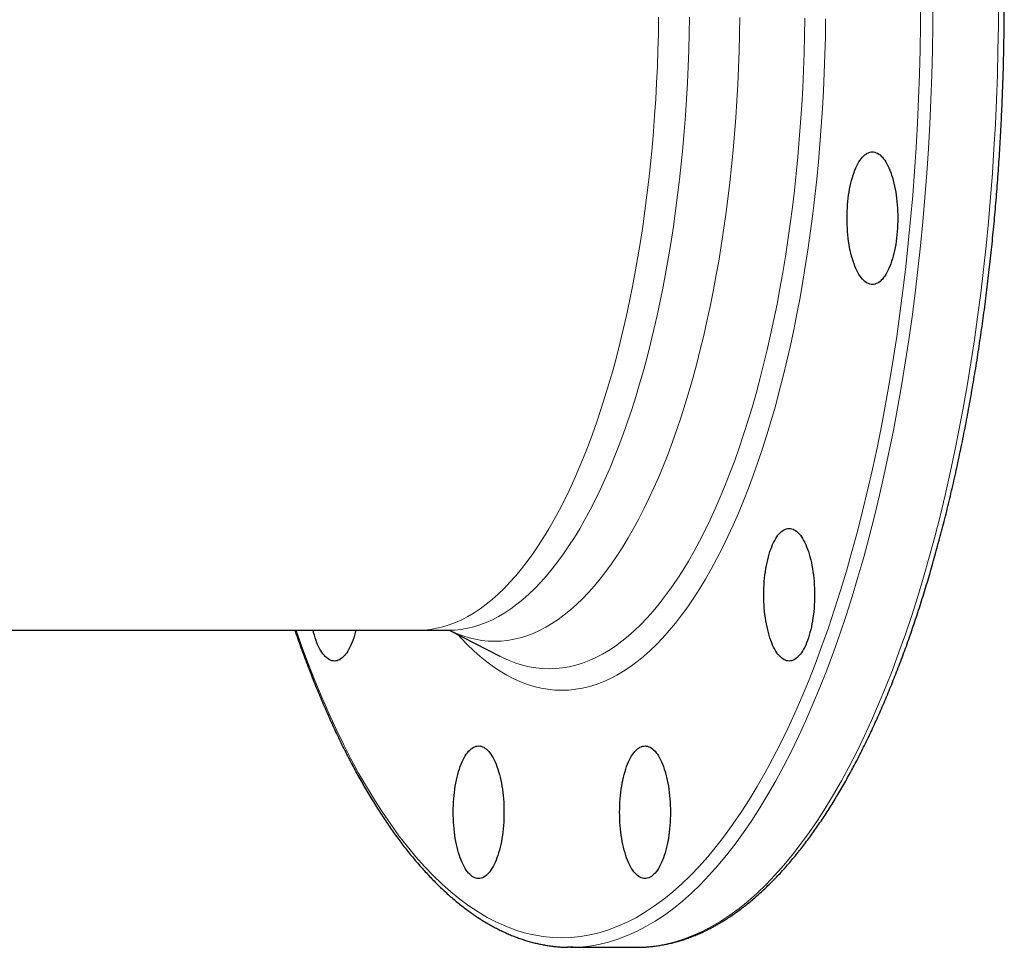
# Model space of a CAD drawing. Header units: millimetres. Extents: x 177 to 1250, y 83 to 1115.
# Tile 2 of 5: x 419 to 627, y 83 to 279. Entities that reach past the tile are written whole.
import ezdxf

# ---------------------------------------------------------------- set-up
doc = ezdxf.new("R2010")
doc.units = ezdxf.units.MM

msp = doc.modelspace()

# ---------------------------------------------------------------- linework, layer by layer
at = {"color": 7, "linetype": 'Continuous', "lineweight": 25}
for p, q in [((413.96, 150.46), (502.68, 150.46)), ((502.68, 150.46), (509.17, 150.46)), ((509.34, 150.45), (520.01, 144.96)), ((520.01, 144.96), (520.03, 144.95)), ((534.96, 83.46), (548.82, 83.46)), ((548.82, 83.46), (549.37, 83.46))]:
    msp.add_line(p, q, dxfattribs=at)
at = {"color": 8, "linetype": 'Continuous', "lineweight": 18, "flags": 128}
for points in [[(476.98, 150.46), (478.15, 147.16), (479.53, 143.45), (480.95, 139.83), (482.41, 136.31), (483.9, 132.9), (485.43, 129.58), (486.98, 126.37), (488.57, 123.27), (490.19, 120.28), (491.84, 117.4), (493.52, 114.63), (495.23, 111.98), (496.96, 109.45), (498.71, 107.04), (500.49, 104.74), (502.29, 102.57), (504.12, 100.53), (505.96, 98.61), (507.82, 96.81), (509.7, 95.15), (511.59, 93.61), (513.5, 92.2), (515.42, 90.93), (517.36, 89.78), (519.3, 88.77), (521.26, 87.89), (523.22, 87.15), (525.19, 86.54), (527.17, 86.07), (529.15, 85.73), (531.13, 85.52), (533.11, 85.46), (535.09, 85.52), (537.08, 85.73), (539.06, 86.07), (541.03, 86.54), (543, 87.15), (544.96, 87.89), (546.92, 88.77), (548.87, 89.78), (550.8, 90.93), (552.72, 92.2), (554.63, 93.61), (556.53, 95.15), (558.4, 96.81), (560.27, 98.61), (562.11, 100.53), (563.93, 102.57), (565.73, 104.74), (567.51, 107.04), (569.27, 109.45), (571, 111.98), (572.7, 114.63), (574.38, 117.4), (576.03, 120.28), (577.65, 123.27), (579.24, 126.37), (580.8, 129.58), (582.32, 132.9), (583.81, 136.31), (585.27, 139.83), (586.69, 143.45), (588.07, 147.16), (589.42, 150.97), (590.73, 154.87), (592, 158.85), (593.22, 162.92), (594.41, 167.07), (595.56, 171.31), (596.66, 175.62), (597.72, 180), (598.73, 184.46), (599.7, 188.98), (600.62, 193.57), (601.5, 198.21), (602.33, 202.92), (603.12, 207.68), (603.85, 212.5), (604.54, 217.36), (605.17, 222.27), (605.76, 227.22), (606.3, 232.21), (606.79, 237.23), (607.23, 242.29), (607.61, 247.37), (607.95, 252.48), (608.23, 257.61), (608.47, 262.76), (608.65, 267.92), (608.78, 273.09), (608.86, 278.27), (608.88, 283.46)], [(611.5, 283.46), (611.47, 278.22), (611.39, 272.99), (611.26, 267.76), (611.08, 262.55), (610.84, 257.35), (610.55, 252.17), (610.21, 247.01), (609.82, 241.87), (609.38, 236.77), (608.89, 231.69), (608.34, 226.65), (607.75, 221.65), (607.11, 216.69), (606.41, 211.78), (605.67, 206.92), (604.88, 202.11), (604.04, 197.35), (603.15, 192.66), (602.22, 188.02), (601.24, 183.46), (600.22, 178.96), (599.15, 174.53), (598.04, 170.17), (596.88, 165.9), (595.68, 161.7), (594.44, 157.59), (593.16, 153.57), (591.84, 149.63), (590.48, 145.79), (589.08, 142.03), (587.64, 138.38), (586.17, 134.83), (584.67, 131.37), (583.13, 128.03), (581.55, 124.79), (579.95, 121.65), (578.31, 118.63), (576.64, 115.72), (574.95, 112.93), (573.23, 110.25), (571.48, 107.69), (569.71, 105.25), (567.91, 102.94), (566.09, 100.75), (564.25, 98.68), (562.39, 96.74), (560.51, 94.93), (558.61, 93.24), (556.7, 91.69), (554.77, 90.27), (552.83, 88.98), (550.87, 87.83), (548.91, 86.81), (546.93, 85.92), (544.95, 85.17), (542.96, 84.55), (540.96, 84.07), (538.96, 83.73), (536.96, 83.52), (535.49, 83.46)], [(549.37, 83.46), (550.82, 83.52), (552.82, 83.73), (554.82, 84.07), (556.82, 84.55), (558.81, 85.17), (560.79, 85.92), (562.77, 86.81), (564.73, 87.83), (566.68, 88.98), (568.63, 90.27), (570.56, 91.69), (572.47, 93.24), (574.37, 94.93), (576.25, 96.74), (578.11, 98.68), (579.95, 100.75), (581.77, 102.94), (583.56, 105.25), (585.34, 107.69), (587.09, 110.25), (588.81, 112.93), (590.5, 115.72), (592.17, 118.63), (593.8, 121.65), (595.41, 124.79), (596.98, 128.03), (598.52, 131.37), (600.03, 134.83), (601.5, 138.38), (602.94, 142.03), (604.34, 145.79), (605.7, 149.63), (607.02, 153.57), (608.3, 157.59), (609.54, 161.7), (610.74, 165.9), (611.89, 170.17), (613.01, 174.53), (614.08, 178.96), (615.1, 183.46), (616.08, 188.02), (617.01, 192.66), (617.9, 197.35), (618.74, 202.11), (619.53, 206.92), (620.27, 211.78), (620.96, 216.69), (621.61, 221.65), (622.2, 226.65), (622.75, 231.69), (623.24, 236.77), (623.68, 241.87), (624.07, 247.01), (624.41, 252.17), (624.7, 257.35), (624.93, 262.55), (625.12, 267.76), (625.25, 272.99), (625.33, 278.22), (625.35, 283.46)], [(553.56, 279.97), (553.51, 276.5), (553.42, 273.02), (553.3, 269.55), (553.14, 266.1), (552.95, 262.65), (552.72, 259.22), (552.46, 255.8), (552.17, 252.41), (551.84, 249.03), (551.48, 245.68), (551.09, 242.36), (550.66, 239.06), (550.2, 235.79), (549.7, 232.56), (549.18, 229.36), (548.62, 226.2), (548.03, 223.08), (547.41, 219.99), (546.76, 216.96), (546.08, 213.96), (545.37, 211.02), (544.63, 208.12), (543.86, 205.28), (543.06, 202.49), (542.23, 199.76), (541.38, 197.08), (540.5, 194.46), (539.6, 191.9), (538.67, 189.41), (537.72, 186.98), (536.74, 184.62), (535.74, 182.32), (534.71, 180.1), (533.66, 177.94), (532.6, 175.86), (531.51, 173.85), (530.4, 171.91), (529.27, 170.05), (528.13, 168.27), (526.97, 166.57), (525.79, 164.95), (524.59, 163.41), (523.38, 161.95), (522.16, 160.58), (520.92, 159.29), (519.67, 158.08), (518.41, 156.97), (517.14, 155.93), (515.85, 154.99), (514.56, 154.13), (513.26, 153.36), (511.96, 152.68), (510.64, 152.09), (509.32, 151.59), (508, 151.18), (506.67, 150.87), (505.34, 150.64), (504.01, 150.5), (502.68, 150.46), (502.68, 150.46)], [(509.17, 150.46), (510.5, 150.5), (511.83, 150.64), (513.16, 150.87), (514.49, 151.18), (515.81, 151.59), (517.13, 152.09), (518.44, 152.68), (519.75, 153.36), (521.05, 154.13), (522.34, 154.99), (523.62, 155.93), (524.9, 156.97), (526.16, 158.08), (527.41, 159.29), (528.65, 160.58), (529.87, 161.95), (531.08, 163.41), (532.28, 164.95), (533.45, 166.57), (534.62, 168.27), (535.76, 170.05), (536.89, 171.91), (538, 173.85), (539.09, 175.86), (540.15, 177.94), (541.2, 180.1), (542.22, 182.32), (543.23, 184.62), (544.2, 186.98), (545.16, 189.41), (546.09, 191.9), (546.99, 194.46), (547.87, 197.08), (548.72, 199.76), (549.55, 202.49), (550.35, 205.28), (551.11, 208.12), (551.85, 211.02), (552.57, 213.96), (553.25, 216.96), (553.9, 219.99), (554.52, 223.08), (555.11, 226.2), (555.67, 229.36), (556.19, 232.56), (556.69, 235.79), (557.15, 239.06), (557.57, 242.36), (557.97, 245.68), (558.33, 249.03), (558.66, 252.41), (558.95, 255.8), (559.21, 259.22), (559.44, 262.65), (559.63, 266.1), (559.79, 269.55), (559.91, 273.02), (560, 276.5), (560.05, 279.97)], [(570.71, 279.91), (570.65, 276.37), (570.56, 272.84), (570.44, 269.31), (570.28, 265.79), (570.09, 262.28), (569.86, 258.79), (569.59, 255.32), (569.29, 251.86), (568.96, 248.43), (568.59, 245.02), (568.19, 241.63), (567.75, 238.28), (567.28, 234.95), (566.78, 231.66), (566.25, 228.41), (565.68, 225.19), (565.08, 222.01), (564.45, 218.88), (563.78, 215.78), (563.09, 212.74), (562.37, 209.74), (561.61, 206.8), (560.83, 203.9), (560.02, 201.06), (559.18, 198.28), (558.31, 195.56), (557.42, 192.89), (556.5, 190.29), (555.55, 187.75), (554.58, 185.28), (553.59, 182.88), (552.57, 180.54), (551.52, 178.28), (550.46, 176.08), (549.37, 173.96), (548.27, 171.92), (547.14, 169.95), (545.99, 168.06), (544.83, 166.25), (543.64, 164.51), (542.44, 162.87), (541.23, 161.3), (540, 159.81), (538.75, 158.42), (537.49, 157.1), (536.22, 155.88), (534.94, 154.74), (533.64, 153.69), (532.34, 152.73), (531.02, 151.85), (529.7, 151.07), (528.37, 150.38), (527.03, 149.78), (525.69, 149.27), (524.34, 148.86), (522.99, 148.53), (521.64, 148.3), (520.29, 148.16), (518.93, 148.11), (517.57, 148.16), (516.22, 148.3), (514.87, 148.53), (513.52, 148.86), (512.17, 149.27), (510.83, 149.78), (509.49, 150.38), (509.37, 150.44)], [(588.84, 279.64), (588.79, 275.83), (588.69, 272.03), (588.56, 268.23), (588.39, 264.44), (588.18, 260.67), (587.93, 256.91), (587.64, 253.17), (587.32, 249.45), (586.96, 245.75), (586.57, 242.08), (586.13, 238.44), (585.67, 234.83), (585.16, 231.25), (584.62, 227.7), (584.04, 224.2), (583.43, 220.74), (582.79, 217.32), (582.11, 213.94), (581.39, 210.61), (580.65, 207.34), (579.87, 204.11), (579.06, 200.94), (578.22, 197.82), (577.34, 194.77), (576.44, 191.77), (575.51, 188.84), (574.54, 185.97), (573.55, 183.17), (572.53, 180.44), (571.49, 177.78), (570.42, 175.19), (569.32, 172.68), (568.2, 170.24), (567.05, 167.88), (565.88, 165.59), (564.69, 163.39), (563.48, 161.27), (562.24, 159.24), (560.99, 157.29), (559.71, 155.43), (558.42, 153.65), (557.11, 151.96), (555.79, 150.37), (554.45, 148.86), (553.09, 147.45), (551.72, 146.13), (550.34, 144.9), (548.95, 143.77), (547.54, 142.73), (546.13, 141.8), (544.7, 140.95), (543.27, 140.21), (541.83, 139.56), (540.39, 139.02), (538.94, 138.57), (537.49, 138.22), (536.03, 137.97), (534.57, 137.82), (533.11, 137.77), (531.65, 137.82), (530.19, 137.97), (528.74, 138.22), (527.28, 138.57), (525.83, 139.02), (524.39, 139.56), (522.95, 140.21), (521.52, 140.95), (520.1, 141.8), (518.68, 142.73), (517.28, 143.77), (515.88, 144.9), (514.5, 146.13), (513.13, 147.45), (511.78, 148.86), (511.2, 149.49)], [(520.03, 144.95), (520.6, 144.67), (521.99, 144.04), (523.39, 143.51), (524.8, 143.08), (526.21, 142.74), (527.62, 142.5), (529.03, 142.35), (530.44, 142.3), (531.86, 142.35), (533.27, 142.5), (534.68, 142.74), (536.09, 143.08), (537.49, 143.51), (538.89, 144.04), (540.29, 144.67), (541.68, 145.39), (543.05, 146.2), (544.42, 147.11), (545.79, 148.11), (547.14, 149.21), (548.48, 150.4), (549.8, 151.68), (551.12, 153.05), (552.42, 154.51), (553.7, 156.05), (554.97, 157.69), (556.22, 159.41), (557.45, 161.21), (558.67, 163.1), (559.86, 165.07), (561.04, 167.13), (562.19, 169.26), (563.33, 171.47), (564.44, 173.76), (565.53, 176.12), (566.59, 178.56), (567.63, 181.07), (568.64, 183.65), (569.63, 186.29), (570.59, 189.01), (571.52, 191.78), (572.42, 194.63), (573.3, 197.53), (574.15, 200.49), (574.96, 203.51), (575.75, 206.58), (576.5, 209.7), (577.22, 212.88), (577.92, 216.1), (578.57, 219.37), (579.2, 222.69), (579.79, 226.04), (580.35, 229.44), (580.87, 232.87), (581.36, 236.34), (581.82, 239.84), (582.24, 243.37), (582.62, 246.92), (582.97, 250.5), (583.28, 254.11), (583.56, 257.73), (583.8, 261.37), (584, 265.03), (584.17, 268.7), (584.3, 272.38), (584.39, 276.07), (584.44, 279.76)]]:
    msp.add_lwpolyline(points, dxfattribs=at)
at = {"color": 7, "linetype": 'Continuous', "lineweight": 25, "flags": 128}
for points in [[(604.08, 237.52), (604.07, 236.81), (604.05, 236.1), (604.02, 235.4), (603.97, 234.7), (603.91, 234.01), (603.84, 233.32), (603.75, 232.65), (603.65, 231.99), (603.53, 231.35), (603.41, 230.72), (603.27, 230.11), (603.12, 229.52), (602.96, 228.95), (602.79, 228.4), (602.61, 227.87), (602.41, 227.37), (602.21, 226.89), (602, 226.44), (601.78, 226.02), (601.56, 225.63), (601.32, 225.27), (601.08, 224.95), (600.84, 224.65), (600.58, 224.39), (600.33, 224.16), (600.07, 223.96), (599.8, 223.8), (599.53, 223.68), (599.27, 223.59), (598.99, 223.53), (598.72, 223.52), (598.45, 223.53), (598.18, 223.59), (597.91, 223.68), (597.64, 223.8), (597.38, 223.96), (597.12, 224.16), (596.86, 224.39), (596.61, 224.65), (596.36, 224.95), (596.12, 225.27), (595.89, 225.63), (595.66, 226.02), (595.44, 226.44), (595.23, 226.89), (595.03, 227.37), (594.84, 227.87), (594.66, 228.4), (594.49, 228.95), (594.33, 229.52), (594.18, 230.11), (594.04, 230.72), (593.91, 231.35), (593.8, 231.99), (593.7, 232.65), (593.61, 233.32), (593.54, 234.01), (593.48, 234.7), (593.43, 235.4), (593.39, 236.1), (593.37, 236.81), (593.37, 237.52), (593.37, 238.22), (593.39, 238.93), (593.43, 239.64), (593.48, 240.33), (593.54, 241.02), (593.61, 241.71), (593.7, 242.38), (593.8, 243.04), (593.91, 243.68), (594.04, 244.31), (594.18, 244.92), (594.33, 245.51), (594.49, 246.09), (594.66, 246.63), (594.84, 247.16), (595.03, 247.66), (595.23, 248.14), (595.44, 248.59), (595.66, 249.01), (595.89, 249.4), (596.12, 249.76), (596.36, 250.08), (596.61, 250.38), (596.86, 250.64), (597.12, 250.87), (597.38, 251.07), (597.64, 251.23), (597.91, 251.35), (598.18, 251.44), (598.45, 251.5), (598.72, 251.52), (598.99, 251.5), (599.27, 251.44), (599.53, 251.35), (599.8, 251.23), (600.07, 251.07), (600.33, 250.87), (600.58, 250.64), (600.84, 250.38), (601.08, 250.08), (601.32, 249.76), (601.56, 249.4), (601.78, 249.01), (602, 248.59), (602.21, 248.14), (602.41, 247.66), (602.61, 247.16), (602.79, 246.63), (602.96, 246.09), (603.12, 245.51), (603.27, 244.92), (603.41, 244.31), (603.53, 243.68), (603.65, 243.04), (603.75, 242.38), (603.84, 241.71), (603.91, 241.02), (603.97, 240.33), (604.02, 239.64), (604.05, 238.93), (604.07, 238.22), (604.08, 237.52)], [(586.5, 157.94), (586.49, 157.24), (586.47, 156.53), (586.44, 155.82), (586.39, 155.13), (586.33, 154.44), (586.25, 153.75), (586.17, 153.08), (586.07, 152.42), (585.95, 151.78), (585.83, 151.15), (585.69, 150.54), (585.54, 149.95), (585.38, 149.38), (585.21, 148.83), (585.03, 148.3), (584.83, 147.8), (584.63, 147.32), (584.42, 146.87), (584.2, 146.45), (583.98, 146.06), (583.74, 145.7), (583.5, 145.38), (583.26, 145.08), (583, 144.82), (582.75, 144.59), (582.49, 144.39), (582.22, 144.23), (581.95, 144.11), (581.68, 144.02), (581.41, 143.96), (581.14, 143.94), (580.87, 143.96), (580.6, 144.02), (580.33, 144.11), (580.06, 144.23), (579.8, 144.39), (579.54, 144.59), (579.28, 144.82), (579.03, 145.08), (578.78, 145.38), (578.54, 145.7), (578.31, 146.06), (578.08, 146.45), (577.86, 146.87), (577.65, 147.32), (577.45, 147.8), (577.26, 148.3), (577.08, 148.83), (576.91, 149.38), (576.75, 149.95), (576.6, 150.54), (576.46, 151.15), (576.33, 151.78), (576.22, 152.42), (576.12, 153.08), (576.03, 153.75), (575.96, 154.44), (575.89, 155.13), (575.85, 155.82), (575.81, 156.53), (575.79, 157.24), (575.79, 157.94), (575.79, 158.65), (575.81, 159.36), (575.85, 160.06), (575.89, 160.76), (575.96, 161.45), (576.03, 162.14), (576.12, 162.81), (576.22, 163.47), (576.33, 164.11), (576.46, 164.74), (576.6, 165.35), (576.75, 165.94), (576.91, 166.51), (577.08, 167.06), (577.26, 167.59), (577.45, 168.09), (577.65, 168.57), (577.86, 169.02), (578.08, 169.44), (578.31, 169.83), (578.54, 170.19), (578.78, 170.51), (579.03, 170.81), (579.28, 171.07), (579.54, 171.3), (579.8, 171.5), (580.06, 171.66), (580.33, 171.78), (580.6, 171.87), (580.87, 171.93), (581.14, 171.94), (581.41, 171.93), (581.68, 171.87), (581.95, 171.78), (582.22, 171.66), (582.49, 171.5), (582.75, 171.3), (583, 171.07), (583.26, 170.81), (583.5, 170.51), (583.74, 170.19), (583.98, 169.83), (584.2, 169.44), (584.42, 169.02), (584.63, 168.57), (584.83, 168.09), (585.03, 167.59), (585.21, 167.06), (585.38, 166.51), (585.54, 165.94), (585.69, 165.35), (585.83, 164.74), (585.95, 164.11), (586.07, 163.47), (586.17, 162.81), (586.25, 162.14), (586.33, 161.45), (586.39, 160.76), (586.44, 160.06), (586.47, 159.36), (586.49, 158.65), (586.5, 157.94)], [(489.61, 150.46), (489.48, 149.95), (489.32, 149.38), (489.15, 148.83), (488.96, 148.3), (488.77, 147.8), (488.57, 147.32), (488.36, 146.87), (488.14, 146.45), (487.91, 146.06), (487.68, 145.7), (487.44, 145.38), (487.19, 145.08), (486.94, 144.82), (486.68, 144.59), (486.42, 144.39), (486.16, 144.23), (485.89, 144.11), (485.62, 144.02), (485.35, 143.96), (485.08, 143.94), (484.81, 143.96), (484.54, 144.02), (484.27, 144.11), (484, 144.23), (483.74, 144.39), (483.48, 144.59), (483.22, 144.82), (482.97, 145.08), (482.72, 145.38), (482.48, 145.7), (482.25, 146.06), (482.02, 146.45), (481.8, 146.87), (481.59, 147.32), (481.39, 147.8), (481.2, 148.3), (481.02, 148.83), (480.84, 149.38), (480.68, 149.95), (480.55, 150.46)], [(520.89, 112), (520.88, 111.3), (520.86, 110.59), (520.83, 109.88), (520.78, 109.19), (520.72, 108.5), (520.64, 107.81), (520.55, 107.14), (520.45, 106.48), (520.34, 105.84), (520.22, 105.21), (520.08, 104.6), (519.93, 104.01), (519.77, 103.43), (519.6, 102.88), (519.41, 102.36), (519.22, 101.86), (519.02, 101.38), (518.81, 100.93), (518.59, 100.51), (518.36, 100.12), (518.13, 99.76), (517.89, 99.43), (517.64, 99.14), (517.39, 98.88), (517.13, 98.65), (516.87, 98.45), (516.61, 98.29), (516.34, 98.17), (516.07, 98.08), (515.8, 98.02), (515.53, 98), (515.26, 98.02), (514.99, 98.08), (514.72, 98.17), (514.45, 98.29), (514.19, 98.45), (513.93, 98.65), (513.67, 98.88), (513.42, 99.14), (513.17, 99.43), (512.93, 99.76), (512.7, 100.12), (512.47, 100.51), (512.25, 100.93), (512.04, 101.38), (511.84, 101.86), (511.65, 102.36), (511.47, 102.88), (511.29, 103.43), (511.13, 104.01), (510.98, 104.6), (510.85, 105.21), (510.72, 105.84), (510.61, 106.48), (510.51, 107.14), (510.42, 107.81), (510.34, 108.5), (510.28, 109.19), (510.24, 109.88), (510.2, 110.59), (510.18, 111.3), (510.17, 112), (510.18, 112.71), (510.2, 113.42), (510.24, 114.12), (510.28, 114.82), (510.34, 115.51), (510.42, 116.2), (510.51, 116.87), (510.61, 117.53), (510.72, 118.17), (510.85, 118.8), (510.98, 119.41), (511.13, 120), (511.29, 120.57), (511.47, 121.12), (511.65, 121.65), (511.84, 122.15), (512.04, 122.63), (512.25, 123.08), (512.47, 123.49), (512.7, 123.89), (512.93, 124.25), (513.17, 124.57), (513.42, 124.87), (513.67, 125.13), (513.93, 125.36), (514.19, 125.56), (514.45, 125.72), (514.72, 125.84), (514.99, 125.93), (515.26, 125.99), (515.53, 126), (515.8, 125.99), (516.07, 125.93), (516.34, 125.84), (516.61, 125.72), (516.87, 125.56), (517.13, 125.36), (517.39, 125.13), (517.64, 124.87), (517.89, 124.57), (518.13, 124.25), (518.36, 123.89), (518.59, 123.49), (518.81, 123.08), (519.02, 122.63), (519.22, 122.15), (519.41, 121.65), (519.6, 121.12), (519.77, 120.57), (519.93, 120), (520.08, 119.41), (520.22, 118.8), (520.34, 118.17), (520.45, 117.53), (520.55, 116.87), (520.64, 116.2), (520.72, 115.51), (520.78, 114.82), (520.83, 114.12), (520.86, 113.42), (520.88, 112.71), (520.89, 112)], [(556.05, 112), (556.04, 111.3), (556.02, 110.59), (555.99, 109.88), (555.94, 109.19), (555.88, 108.5), (555.8, 107.81), (555.72, 107.14), (555.62, 106.48), (555.5, 105.84), (555.38, 105.21), (555.24, 104.6), (555.09, 104.01), (554.93, 103.43), (554.76, 102.88), (554.58, 102.36), (554.38, 101.86), (554.18, 101.38), (553.97, 100.93), (553.75, 100.51), (553.53, 100.12), (553.29, 99.76), (553.05, 99.43), (552.8, 99.14), (552.55, 98.88), (552.3, 98.65), (552.03, 98.45), (551.77, 98.29), (551.5, 98.17), (551.23, 98.08), (550.96, 98.02), (550.69, 98), (550.42, 98.02), (550.15, 98.08), (549.88, 98.17), (549.61, 98.29), (549.35, 98.45), (549.09, 98.65), (548.83, 98.88), (548.58, 99.14), (548.33, 99.43), (548.09, 99.76), (547.86, 100.12), (547.63, 100.51), (547.41, 100.93), (547.2, 101.38), (547, 101.86), (546.81, 102.36), (546.63, 102.88), (546.46, 103.43), (546.29, 104.01), (546.15, 104.6), (546.01, 105.21), (545.88, 105.84), (545.77, 106.48), (545.67, 107.14), (545.58, 107.81), (545.51, 108.5), (545.44, 109.19), (545.4, 109.88), (545.36, 110.59), (545.34, 111.3), (545.33, 112), (545.34, 112.71), (545.36, 113.42), (545.4, 114.12), (545.44, 114.82), (545.51, 115.51), (545.58, 116.2), (545.67, 116.87), (545.77, 117.53), (545.88, 118.17), (546.01, 118.8), (546.15, 119.41), (546.29, 120), (546.46, 120.57), (546.63, 121.12), (546.81, 121.65), (547, 122.15), (547.2, 122.63), (547.41, 123.08), (547.63, 123.49), (547.86, 123.89), (548.09, 124.25), (548.33, 124.57), (548.58, 124.87), (548.83, 125.13), (549.09, 125.36), (549.35, 125.56), (549.61, 125.72), (549.88, 125.84), (550.15, 125.93), (550.42, 125.99), (550.69, 126), (550.96, 125.99), (551.23, 125.93), (551.5, 125.84), (551.77, 125.72), (552.03, 125.56), (552.3, 125.36), (552.55, 125.13), (552.8, 124.87), (553.05, 124.57), (553.29, 124.25), (553.53, 123.89), (553.75, 123.49), (553.97, 123.08), (554.18, 122.63), (554.38, 122.15), (554.58, 121.65), (554.76, 121.12), (554.93, 120.57), (555.09, 120), (555.24, 119.41), (555.38, 118.8), (555.5, 118.17), (555.62, 117.53), (555.72, 116.87), (555.8, 116.2), (555.88, 115.51), (555.94, 114.82), (555.99, 114.12), (556.02, 113.42), (556.04, 112.71), (556.05, 112)], [(535.49, 83.46), (534.96, 83.46), (534.41, 83.46)]]:
    msp.add_lwpolyline(points, dxfattribs=at)
at = {"color": 7, "linetype": 'Continuous', "lineweight": 25}
for points, knots in [([(549.4, 83.46), (549.46, 83.46), (549.86, 83.47), (550.59, 83.5), (551.59, 83.57), (552.58, 83.68), (553.58, 83.82), (554.57, 83.99), (555.57, 84.19), (556.56, 84.42), (557.55, 84.69), (558.54, 84.98), (559.53, 85.31), (560.52, 85.68), (561.51, 86.07), (562.49, 86.5), (563.47, 86.96), (564.45, 87.45), (565.43, 87.97), (566.41, 88.52), (567.38, 89.11), (568.35, 89.73), (569.32, 90.38), (570.28, 91.06), (571.24, 91.77), (572.19, 92.52), (573.14, 93.29), (574.09, 94.1), (575.03, 94.94), (575.97, 95.81), (576.9, 96.71), (577.83, 97.63), (578.75, 98.59), (579.67, 99.58), (580.58, 100.6), (581.48, 101.65), (582.38, 102.73), (583.28, 103.84), (584.17, 104.97), (585.05, 106.14), (585.92, 107.33), (586.79, 108.55), (587.65, 109.8), (588.51, 111.08), (589.36, 112.38), (590.2, 113.72), (591.03, 115.08), (591.86, 116.46), (592.68, 117.87), (593.49, 119.31), (594.29, 120.78), (595.09, 122.27), (595.88, 123.79), (596.66, 125.33), (597.44, 126.9), (598.2, 128.49), (598.96, 130.11), (599.71, 131.75), (600.45, 133.41), (601.18, 135.1), (601.9, 136.81), (602.62, 138.55), (603.32, 140.31), (604.02, 142.09), (604.71, 143.9), (605.39, 145.72), (606.06, 147.57), (606.72, 149.44), (607.37, 151.33), (608.01, 153.25), (608.64, 155.18), (609.26, 157.13), (609.88, 159.11), (610.48, 161.1), (611.07, 163.11), (611.66, 165.15), (612.23, 167.2), (612.79, 169.27), (613.34, 171.35), (613.89, 173.46), (614.42, 175.58), (614.94, 177.72), (615.45, 179.88), (615.95, 182.05), (616.44, 184.24), (616.92, 186.45), (617.39, 188.67), (617.84, 190.9), (618.29, 193.15), (618.72, 195.42), (619.15, 197.7), (619.56, 199.99), (619.96, 202.3), (620.35, 204.62), (620.73, 206.95), (621.1, 209.29), (621.45, 211.65), (621.8, 214.01), (622.13, 216.39), (622.45, 218.78), (622.76, 221.18), (623.06, 223.59), (623.34, 226.01), (623.62, 228.44), (623.88, 230.87), (624.13, 233.32), (624.37, 235.77), (624.6, 238.23), (624.81, 240.7), (625.01, 243.17), (625.2, 245.65), (625.38, 248.14), (625.55, 250.63), (625.7, 253.13), (625.84, 255.63), (625.97, 258.14), (626.09, 260.65), (626.19, 263.17), (626.29, 265.69), (626.37, 268.21), (626.43, 270.73), (626.49, 273.26), (626.53, 275.78), (626.57, 278.31), (626.58, 280.84), (626.59, 283.37), (626.59, 285.9), (626.57, 288.43), (626.54, 290.96), (626.49, 293.48), (626.44, 296.01), (626.37, 298.53), (626.29, 301.05), (626.2, 303.57), (626.1, 306.09), (625.98, 308.6), (625.85, 311.11), (625.71, 313.61), (625.56, 316.11), (625.39, 318.6), (625.22, 321.09), (625.03, 323.57), (624.82, 326.04), (624.61, 328.51), (624.39, 330.97), (624.15, 333.43), (623.9, 335.87), (623.64, 338.31), (623.36, 340.74), (623.08, 343.16), (622.78, 345.57), (622.47, 347.97), (622.15, 350.35), (621.82, 352.73), (621.48, 355.1), (621.12, 357.46), (620.76, 359.8), (620.38, 362.13), (619.99, 364.45), (619.59, 366.76), (619.18, 369.05), (618.75, 371.33), (618.32, 373.6), (617.88, 375.85), (617.42, 378.09), (616.95, 380.31), (616.47, 382.52), (615.99, 384.71), (615.49, 386.88), (614.98, 389.04), (614.46, 391.18), (613.92, 393.3), (613.38, 395.41), (612.83, 397.5), (612.27, 399.57), (611.7, 401.62), (611.11, 403.66), (610.52, 405.67), (609.92, 407.66), (609.31, 409.64), (608.69, 411.59), (608.06, 413.53), (607.41, 415.44), (606.76, 417.33), (606.1, 419.21), (605.44, 421.06), (604.76, 422.88), (604.07, 424.69), (603.37, 426.47), (602.67, 428.23), (601.95, 429.97), (601.23, 431.69), (600.5, 433.38), (599.76, 435.04), (599.01, 436.69), (598.26, 438.3), (597.49, 439.9), (596.72, 441.47), (595.94, 443.01), (595.15, 444.53), (594.35, 446.02), (593.55, 447.49), (592.74, 448.93), (591.92, 450.35), (591.09, 451.73), (590.26, 453.09), (589.42, 454.43), (588.57, 455.74), (587.72, 457.02), (586.86, 458.27), (585.99, 459.49), (585.11, 460.69), (584.23, 461.85), (583.34, 462.99), (582.45, 464.1), (581.55, 465.18), (580.64, 466.23), (579.73, 467.26), (578.82, 468.25), (577.89, 469.21), (576.97, 470.14), (576.03, 471.05), (575.09, 471.92), (574.15, 472.76), (573.2, 473.57), (572.25, 474.35), (571.29, 475.1), (570.33, 475.81), (569.37, 476.5), (568.4, 477.15), (567.43, 477.77), (566.45, 478.36), (565.48, 478.92), (564.49, 479.45), (563.51, 479.94), (562.53, 480.4), (561.54, 480.83), (560.55, 481.23), (559.56, 481.59), (558.56, 481.92), (557.57, 482.22), (556.58, 482.49), (555.58, 482.72), (554.58, 482.92), (553.59, 483.09), (552.59, 483.23), (551.59, 483.34), (550.59, 483.41), (549.85, 483.45), (549.44, 483.45), (549.36, 483.45)], [0, 0, 0, 0, 0.00077, 0.004724, 0.008678, 0.012634, 0.016592, 0.020553, 0.024517, 0.028486, 0.032459, 0.036438, 0.040423, 0.044414, 0.048411, 0.052414, 0.056424, 0.06044, 0.064463, 0.068492, 0.072527, 0.076567, 0.080613, 0.084663, 0.088719, 0.092778, 0.096841, 0.100908, 0.104978, 0.10905, 0.113125, 0.117202, 0.121281, 0.125361, 0.129443, 0.133525, 0.137608, 0.141692, 0.145777, 0.149861, 0.153946, 0.158031, 0.162116, 0.1662, 0.170284, 0.174368, 0.178452, 0.182535, 0.186617, 0.190699, 0.194781, 0.198862, 0.202942, 0.207022, 0.211101, 0.21518, 0.219258, 0.223335, 0.227412, 0.231489, 0.235564, 0.23964, 0.243714, 0.247788, 0.251862, 0.255935, 0.260008, 0.26408, 0.268151, 0.272222, 0.276293, 0.280363, 0.284433, 0.288503, 0.292571, 0.29664, 0.300708, 0.304776, 0.308844, 0.312911, 0.316978, 0.321044, 0.32511, 0.329176, 0.333242, 0.337307, 0.341372, 0.345437, 0.349502, 0.353566, 0.35763, 0.361694, 0.365757, 0.369821, 0.373884, 0.377947, 0.38201, 0.386073, 0.390135, 0.394198, 0.39826, 0.402322, 0.406384, 0.410446, 0.414507, 0.418569, 0.42263, 0.426692, 0.430753, 0.434814, 0.438875, 0.442936, 0.446997, 0.451058, 0.455119, 0.45918, 0.46324, 0.467301, 0.471361, 0.475422, 0.479482, 0.483543, 0.487603, 0.491664, 0.495724, 0.499785, 0.503845, 0.507906, 0.511966, 0.516026, 0.520087, 0.524147, 0.528208, 0.532268, 0.536329, 0.54039, 0.54445, 0.548511, 0.552572, 0.556632, 0.560693, 0.564754, 0.568815, 0.572877, 0.576938, 0.580999, 0.585061, 0.589122, 0.593184, 0.597246, 0.601307, 0.60537, 0.609432, 0.613494, 0.617557, 0.621619, 0.625682, 0.629745, 0.633808, 0.637872, 0.641935, 0.645999, 0.650063, 0.654127, 0.658192, 0.662256, 0.666321, 0.670387, 0.674452, 0.678518, 0.682584, 0.686651, 0.690717, 0.694784, 0.698852, 0.702919, 0.706988, 0.711056, 0.715125, 0.719194, 0.723264, 0.727334, 0.731404, 0.735475, 0.739547, 0.743619, 0.747691, 0.751764, 0.755838, 0.759911, 0.763986, 0.768061, 0.772137, 0.776213, 0.78029, 0.784367, 0.788445, 0.792523, 0.796603, 0.800682, 0.804763, 0.808844, 0.812925, 0.817007, 0.82109, 0.825173, 0.829257, 0.833341, 0.837425, 0.84151, 0.845595, 0.849681, 0.853766, 0.857852, 0.861937, 0.866023, 0.870107, 0.874192, 0.878275, 0.882358, 0.886439, 0.890519, 0.894597, 0.898673, 0.902746, 0.906817, 0.910885, 0.91495, 0.91901, 0.923067, 0.927118, 0.931165, 0.935207, 0.939243, 0.943273, 0.947297, 0.951314, 0.955325, 0.95933, 0.963327, 0.967319, 0.971305, 0.975284, 0.979258, 0.983227, 0.987192, 0.991153, 0.995112, 0.999067, 1, 1, 1, 1]), ([(476.71, 150.46), (476.81, 150.16), (477.13, 149.24), (477.67, 147.71), (478.34, 145.86), (479.02, 144.03), (479.71, 142.22), (480.4, 140.44), (481.11, 138.68), (481.82, 136.94), (482.54, 135.23), (483.28, 133.54), (484.02, 131.87), (484.76, 130.23), (485.52, 128.61), (486.28, 127.01), (487.06, 125.44), (487.84, 123.9), (488.63, 122.38), (489.42, 120.89), (490.23, 119.42), (491.04, 117.98), (491.86, 116.57), (492.68, 115.18), (493.52, 113.82), (494.36, 112.48), (495.21, 111.18), (496.06, 109.9), (496.92, 108.65), (497.79, 107.42), (498.66, 106.23), (499.55, 105.06), (500.43, 103.92), (501.33, 102.81), (502.23, 101.73), (503.13, 100.68), (504.04, 99.66), (504.96, 98.66), (505.88, 97.7), (506.81, 96.77), (507.74, 95.87), (508.68, 95), (509.63, 94.15), (510.57, 93.34), (511.53, 92.56), (512.48, 91.82), (513.44, 91.1), (514.41, 90.41), (515.38, 89.76), (516.35, 89.14), (517.32, 88.55), (518.3, 87.99), (519.28, 87.47), (520.27, 86.97), (521.25, 86.51), (522.24, 86.08), (523.23, 85.69), (524.22, 85.32), (525.21, 84.99), (526.21, 84.69), (527.2, 84.42), (528.2, 84.19), (529.19, 83.99), (530.19, 83.82), (531.19, 83.68), (532.18, 83.57), (533.18, 83.5), (533.91, 83.47), (534.31, 83.46), (534.38, 83.46)], [0, 0, 0, 0, 0.007069, 0.02236, 0.037654, 0.052949, 0.068246, 0.083545, 0.098846, 0.114149, 0.129454, 0.144762, 0.160071, 0.175382, 0.190696, 0.206012, 0.22133, 0.236651, 0.251974, 0.267299, 0.282626, 0.297955, 0.313287, 0.328621, 0.343956, 0.359294, 0.374633, 0.389974, 0.405316, 0.420659, 0.436003, 0.451348, 0.466692, 0.482037, 0.49738, 0.512722, 0.528061, 0.543398, 0.558731, 0.57406, 0.589383, 0.604699, 0.620008, 0.635308, 0.650598, 0.665876, 0.681141, 0.696392, 0.711627, 0.726845, 0.742044, 0.757224, 0.772382, 0.787518, 0.802631, 0.81772, 0.832784, 0.847824, 0.86284, 0.877832, 0.8928, 0.907747, 0.922673, 0.937581, 0.952472, 0.967349, 0.982215, 0.997073, 1, 1, 1, 1]), ([(509.17, 150.45), (509.2, 150.45), (509.26, 150.46), (509.36, 150.45), (509.43, 150.44), (509.47, 150.43), (509.47, 150.43), (509.47, 150.43)], [0, 0, 0, 0, 0.185158, 0.428968, 0.649495, 0.846279, 1, 1, 1, 1])]:
    msp.add_open_spline(points, degree=3, knots=knots, dxfattribs=at)

doc.saveas('drawing.dxf')
